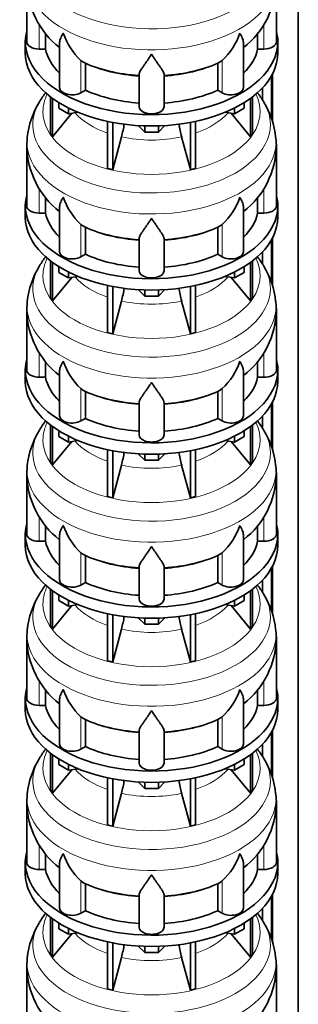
# Model space of a CAD drawing. Header units: millimetres. Extents: x 148 to 904, y -4182 to 2596.
# Tile 8 of 30: x 690 to 891, y -2721 to -2011. Entities that reach past the tile are written whole.
import ezdxf

# ---------------------------------------------------------------- set-up
doc = ezdxf.new("R2010")
doc.units = ezdxf.units.MM
doc.layers.add('MID_134-20', color=7, linetype='Continuous')
doc.layers.add('VSI134_DIFFUSORE', color=7, linetype='Continuous')

# ---------------------------------------------------------------- blocks, each defined once
blk = doc.blocks.new('SE4')
at = {"layer": 'MID_134-20', "color": 7, "linetype": 'Continuous', "lineweight": 35}
for p, q in [((891.05, -3890.91), (891.05, -1510.48)), ((871.79, -2051.31), (871.79, -2082.68)), ((872.54, -2049.9), (872.54, -2084.76)), ((865.27, -2060.08), (865.27, -2068.93)), ((871.79, -2169.7), (871.79, -2201.07)), ((872.54, -2168.29), (872.54, -2203.15)), ((865.27, -2178.47), (865.27, -2187.32)), ((872.54, -2286.68), (872.54, -2321.54)), ((871.79, -2288.09), (871.79, -2319.46)), ((865.27, -2296.87), (865.27, -2305.71)), ((871.79, -2406.48), (871.79, -2437.85)), ((872.54, -2405.07), (872.54, -2439.93)), ((865.27, -2415.26), (865.27, -2424.1)), ((871.79, -2524.87), (871.79, -2556.25)), ((872.54, -2523.46), (872.54, -2558.32)), ((865.27, -2533.65), (865.27, -2542.5)), ((872.54, -2641.86), (872.54, -2676.72)), ((871.79, -2643.27), (871.79, -2674.64)), ((865.27, -2652.04), (865.27, -2660.89))]:
    blk.add_line(p, q, dxfattribs=at)
at = {"layer": 'VSI134_DIFFUSORE', "color": 7, "linetype": 'Continuous', "lineweight": 35}
for p, q in [((695.24, -1983.86), (695.24, -2026.91)), ((875.24, -2026.91), (875.24, -1983.86)), ((708.77, -2032.11), (708.77, -2020.78)), ((861.71, -2020.79), (861.71, -2032.11)), ((694.24, -2026.91), (694.24, -2035.08)), ((718.96, -2027.82), (718.96, -2059.98)), ((851.51, -2059.98), (851.51, -2027.7)), ((876.24, -2035.08), (876.24, -2026.91)), ((704.24, -2032.11), (708.77, -2032.11)), ((861.71, -2032.11), (866.24, -2032.11)), ((735.75, -2041.36), (734.33, -2040.31)), ((737.53, -2061.81), (737.53, -2042.33)), ((832.95, -2042.33), (832.95, -2061.81)), ((836.15, -2040.31), (834.73, -2041.36)), ((776.24, -2073.68), (776.24, -2050.33)), ((794.24, -2073.68), (794.24, -2050.33)), ((712.41, -2066.58), (712.41, -2093.26)), ((734.33, -2063.66), (737.53, -2061.81)), ((832.95, -2061.81), (836.15, -2063.66)), ((858.07, -2066.58), (858.07, -2093.26)), ((713.94, -2067.73), (713.94, -2095.39)), ((718.48, -2074.84), (718.48, -2070.78)), ((851.99, -2074.84), (851.99, -2070.78)), ((856.53, -2067.73), (856.53, -2095.39)), ((713.94, -2095.39), (727.8, -2078.48)), ((725.42, -2078.85), (718.48, -2074.84)), ((725.42, -2078.85), (725.42, -2074.67)), ((732.25, -2077.79), (725.42, -2078.85)), ((845.05, -2078.85), (838.23, -2077.79)), ((842.67, -2078.48), (856.53, -2095.39)), ((845.05, -2078.85), (845.05, -2074.67)), ((851.99, -2074.84), (845.05, -2078.85)), ((753.54, -2084.33), (753.54, -2118.26)), ((757.24, -2085.07), (757.24, -2119.14)), ((780.33, -2091.98), (775.68, -2087.33)), ((780.33, -2091.98), (780.33, -2087.54)), ((794.8, -2087.33), (790.15, -2091.98)), ((790.15, -2091.98), (790.15, -2087.54)), ((813.24, -2085.07), (813.24, -2119.14)), ((816.93, -2084.33), (816.93, -2118.26)), ((712.41, -2093.26), (713.94, -2095.39)), ((757.24, -2119.14), (763.51, -2095.52)), ((790.15, -2091.98), (780.33, -2091.98)), ((806.96, -2095.52), (813.24, -2119.14)), ((856.53, -2095.39), (858.07, -2093.26)), ((695.24, -2102.25), (695.24, -2145.31)), ((695.67, -2095.88), (695.29, -2102.27)), ((875.23, -2102.26), (874.78, -2095.86)), ((875.24, -2145.31), (875.24, -2102.25)), ((753.54, -2118.26), (757.24, -2119.14)), ((813.24, -2119.14), (816.93, -2118.26)), ((708.77, -2150.5), (708.77, -2139.17)), ((861.71, -2139.18), (861.71, -2150.5)), ((694.24, -2145.31), (694.24, -2153.47)), ((704.24, -2150.5), (708.77, -2150.5)), ((718.96, -2146.21), (718.96, -2178.37)), ((851.51, -2178.37), (851.51, -2146.09)), ((861.71, -2150.5), (866.24, -2150.5)), ((876.24, -2153.47), (876.24, -2145.31)), ((735.75, -2159.75), (734.33, -2158.7)), ((836.15, -2158.7), (834.73, -2159.75)), ((737.53, -2180.2), (737.53, -2160.72)), ((832.95, -2160.72), (832.95, -2180.2)), ((776.24, -2192.07), (776.24, -2168.73)), ((794.24, -2192.07), (794.24, -2168.73)), ((734.33, -2182.05), (737.53, -2180.2)), ((832.95, -2180.2), (836.15, -2182.05)), ((712.41, -2184.97), (712.41, -2211.65)), ((713.94, -2186.12), (713.94, -2213.78)), ((856.53, -2186.12), (856.53, -2213.78)), ((858.07, -2184.97), (858.07, -2211.65)), ((718.48, -2193.23), (718.48, -2189.18)), ((725.42, -2197.24), (718.48, -2193.23)), ((725.42, -2197.24), (725.42, -2193.07)), ((845.05, -2197.24), (845.05, -2193.07)), ((851.99, -2193.23), (845.05, -2197.24)), ((851.99, -2193.23), (851.99, -2189.18)), ((713.94, -2213.78), (727.8, -2196.87)), ((732.25, -2196.18), (725.42, -2197.24)), ((845.05, -2197.24), (838.23, -2196.18)), ((842.67, -2196.87), (856.53, -2213.78)), ((753.54, -2202.72), (753.54, -2236.65)), ((757.24, -2203.46), (757.24, -2237.53)), ((780.33, -2210.37), (775.68, -2205.72)), ((780.33, -2210.37), (780.33, -2205.93)), ((794.8, -2205.72), (790.15, -2210.37)), ((790.15, -2210.37), (790.15, -2205.93)), ((813.24, -2203.46), (813.24, -2237.53)), ((816.93, -2202.72), (816.93, -2236.65)), ((695.67, -2214.28), (695.29, -2220.66)), ((712.41, -2211.65), (713.94, -2213.78)), ((757.24, -2237.53), (763.51, -2213.91)), ((790.15, -2210.37), (780.33, -2210.37)), ((806.96, -2213.91), (813.24, -2237.53)), ((856.53, -2213.78), (858.07, -2211.65)), ((875.23, -2220.65), (874.78, -2214.25)), ((695.24, -2220.64), (695.24, -2263.7)), ((875.24, -2263.7), (875.24, -2220.64)), ((753.54, -2236.65), (757.24, -2237.53)), ((813.24, -2237.53), (816.93, -2236.65)), ((708.77, -2268.89), (708.77, -2257.57)), ((861.71, -2257.58), (861.71, -2268.89)), ((694.24, -2263.7), (694.24, -2271.86)), ((718.96, -2264.6), (718.96, -2296.77)), ((851.51, -2296.77), (851.51, -2264.48)), ((876.24, -2271.86), (876.24, -2263.7)), ((704.24, -2268.89), (708.77, -2268.89)), ((861.71, -2268.89), (866.24, -2268.89)), ((735.75, -2278.15), (734.33, -2277.09)), ((737.53, -2298.59), (737.53, -2279.12)), ((832.95, -2279.12), (832.95, -2298.59)), ((836.15, -2277.09), (834.73, -2278.15)), ((776.24, -2310.46), (776.24, -2287.12)), ((794.24, -2310.46), (794.24, -2287.12)), ((734.33, -2300.44), (737.53, -2298.59)), ((832.95, -2298.59), (836.15, -2300.44)), ((712.41, -2303.37), (712.41, -2330.04)), ((713.94, -2304.51), (713.94, -2332.18)), ((718.48, -2311.62), (718.48, -2307.57)), ((851.99, -2311.62), (851.99, -2307.57)), ((856.53, -2304.51), (856.53, -2332.18)), ((858.07, -2303.37), (858.07, -2330.04)), ((713.94, -2332.18), (727.8, -2315.26)), ((725.42, -2315.63), (718.48, -2311.62)), ((725.42, -2315.63), (725.42, -2311.46)), ((732.25, -2314.58), (725.42, -2315.63)), ((845.05, -2315.63), (838.23, -2314.58)), ((842.67, -2315.26), (856.53, -2332.18)), ((845.05, -2315.63), (845.05, -2311.46)), ((851.99, -2311.62), (845.05, -2315.63)), ((753.54, -2321.11), (753.54, -2355.04)), ((757.24, -2321.85), (757.24, -2355.92)), ((813.24, -2321.85), (813.24, -2355.92)), ((816.93, -2321.11), (816.93, -2355.04)), ((780.33, -2328.76), (775.68, -2324.11)), ((780.33, -2328.76), (780.33, -2324.33)), ((790.15, -2328.76), (780.33, -2328.76)), ((794.8, -2324.11), (790.15, -2328.76)), ((790.15, -2328.76), (790.15, -2324.33)), ((695.67, -2332.67), (695.29, -2339.05)), ((712.41, -2330.04), (713.94, -2332.18)), ((757.24, -2355.92), (763.51, -2332.3)), ((806.96, -2332.3), (813.24, -2355.92)), ((856.53, -2332.18), (858.07, -2330.04)), ((875.23, -2339.04), (874.78, -2332.64)), ((695.24, -2339.03), (695.24, -2382.09)), ((875.24, -2382.09), (875.24, -2339.03)), ((753.54, -2355.04), (757.24, -2355.92)), ((813.24, -2355.92), (816.93, -2355.04)), ((708.77, -2387.29), (708.77, -2375.96)), ((861.71, -2375.97), (861.71, -2387.29)), ((694.24, -2382.09), (694.24, -2390.26)), ((718.96, -2382.99), (718.96, -2415.16)), ((851.51, -2415.16), (851.51, -2382.87)), ((876.24, -2390.26), (876.24, -2382.09)), ((704.24, -2387.29), (708.77, -2387.29)), ((861.71, -2387.29), (866.24, -2387.29)), ((735.75, -2396.54), (734.33, -2395.49)), ((737.53, -2416.98), (737.53, -2397.51)), ((832.95, -2397.51), (832.95, -2416.98)), ((836.15, -2395.49), (834.73, -2396.54)), ((776.24, -2428.86), (776.24, -2405.51)), ((794.24, -2428.86), (794.24, -2405.51)), ((712.41, -2421.76), (712.41, -2448.44)), ((734.33, -2418.83), (737.53, -2416.98)), ((832.95, -2416.98), (836.15, -2418.83)), ((858.07, -2421.76), (858.07, -2448.44)), ((713.94, -2422.9), (713.94, -2450.57)), ((718.48, -2430.02), (718.48, -2425.96)), ((851.99, -2430.02), (851.99, -2425.96)), ((856.53, -2422.9), (856.53, -2450.57)), ((713.94, -2450.57), (727.8, -2433.65)), ((725.42, -2434.02), (718.48, -2430.02)), ((725.42, -2434.02), (725.42, -2429.85)), ((732.25, -2432.97), (725.42, -2434.02)), ((845.05, -2434.02), (838.23, -2432.97)), ((842.67, -2433.65), (856.53, -2450.57)), ((845.05, -2434.02), (845.05, -2429.85)), ((851.99, -2430.02), (845.05, -2434.02)), ((753.54, -2439.5), (753.54, -2473.43)), ((757.24, -2440.25), (757.24, -2474.32)), ((780.33, -2447.15), (775.68, -2442.5)), ((780.33, -2447.15), (780.33, -2442.72)), ((794.8, -2442.5), (790.15, -2447.15)), ((790.15, -2447.15), (790.15, -2442.72)), ((813.24, -2440.25), (813.24, -2474.32)), ((816.93, -2439.5), (816.93, -2473.43)), ((712.41, -2448.44), (713.94, -2450.57)), ((757.24, -2474.32), (763.51, -2450.7)), ((790.15, -2447.15), (780.33, -2447.15)), ((806.96, -2450.7), (813.24, -2474.32)), ((856.53, -2450.57), (858.07, -2448.44)), ((695.24, -2457.43), (695.24, -2500.48)), ((695.67, -2451.06), (695.29, -2457.44)), ((875.23, -2457.43), (874.78, -2451.03)), ((875.24, -2500.48), (875.24, -2457.43)), ((753.54, -2473.43), (757.24, -2474.32)), ((813.24, -2474.32), (816.93, -2473.43)), ((708.77, -2505.68), (708.77, -2494.35)), ((861.71, -2494.36), (861.71, -2505.68)), ((694.24, -2500.48), (694.24, -2508.65)), ((704.24, -2505.68), (708.77, -2505.68)), ((718.96, -2501.39), (718.96, -2533.55)), ((851.51, -2533.55), (851.51, -2501.26)), ((861.71, -2505.68), (866.24, -2505.68)), ((876.24, -2508.65), (876.24, -2500.48)), ((735.75, -2514.93), (734.33, -2513.88)), ((836.15, -2513.88), (834.73, -2514.93)), ((737.53, -2535.38), (737.53, -2515.9)), ((832.95, -2515.9), (832.95, -2535.38)), ((776.24, -2547.25), (776.24, -2523.9)), ((794.24, -2547.25), (794.24, -2523.9)), ((734.33, -2537.22), (737.53, -2535.38)), ((832.95, -2535.38), (836.15, -2537.22)), ((712.41, -2540.15), (712.41, -2566.83)), ((713.94, -2541.3), (713.94, -2568.96)), ((856.53, -2541.3), (856.53, -2568.96)), ((858.07, -2540.15), (858.07, -2566.83)), ((718.48, -2548.41), (718.48, -2544.35)), ((725.42, -2552.41), (718.48, -2548.41)), ((725.42, -2552.41), (725.42, -2548.24)), ((845.05, -2552.41), (845.05, -2548.24)), ((851.99, -2548.41), (845.05, -2552.41)), ((851.99, -2548.41), (851.99, -2544.35)), ((713.94, -2568.96), (727.8, -2552.05)), ((732.25, -2551.36), (725.42, -2552.41)), ((845.05, -2552.41), (838.23, -2551.36)), ((842.67, -2552.05), (856.53, -2568.96)), ((753.54, -2557.9), (753.54, -2591.82)), ((757.24, -2558.64), (757.24, -2592.71)), ((780.33, -2565.55), (775.68, -2560.9)), ((780.33, -2565.55), (780.33, -2561.11)), ((794.8, -2560.9), (790.15, -2565.55)), ((790.15, -2565.55), (790.15, -2561.11)), ((813.24, -2558.64), (813.24, -2592.71)), ((816.93, -2557.9), (816.93, -2591.82)), ((695.67, -2569.45), (695.29, -2575.84)), ((712.41, -2566.83), (713.94, -2568.96)), ((757.24, -2592.71), (763.51, -2569.09)), ((790.15, -2565.55), (780.33, -2565.55)), ((806.96, -2569.09), (813.24, -2592.71)), ((856.53, -2568.96), (858.07, -2566.83)), ((875.23, -2575.83), (874.78, -2569.43)), ((695.24, -2575.82), (695.24, -2618.87)), ((875.24, -2618.87), (875.24, -2575.82)), ((753.54, -2591.82), (757.24, -2592.71)), ((813.24, -2592.71), (816.93, -2591.82)), ((708.77, -2624.07), (708.77, -2612.74)), ((861.71, -2612.75), (861.71, -2624.07)), ((694.24, -2618.87), (694.24, -2627.04)), ((718.96, -2619.78), (718.96, -2651.94)), ((851.51, -2651.94), (851.51, -2619.66)), ((876.24, -2627.04), (876.24, -2618.87)), ((704.24, -2624.07), (708.77, -2624.07)), ((861.71, -2624.07), (866.24, -2624.07)), ((735.75, -2633.32), (734.33, -2632.27)), ((737.53, -2653.77), (737.53, -2634.29)), ((832.95, -2634.29), (832.95, -2653.77)), ((836.15, -2632.27), (834.73, -2633.32)), ((776.24, -2665.64), (776.24, -2642.29)), ((794.24, -2665.64), (794.24, -2642.29)), ((734.33, -2655.62), (737.53, -2653.77)), ((832.95, -2653.77), (836.15, -2655.62)), ((712.41, -2658.54), (712.41, -2685.22)), ((713.94, -2659.69), (713.94, -2687.35)), ((718.48, -2666.8), (718.48, -2662.74)), ((851.99, -2666.8), (851.99, -2662.74)), ((856.53, -2659.69), (856.53, -2687.35)), ((858.07, -2658.54), (858.07, -2685.22)), ((713.94, -2687.35), (727.8, -2670.44)), ((725.42, -2670.81), (718.48, -2666.8)), ((725.42, -2670.81), (725.42, -2666.63)), ((732.25, -2669.75), (725.42, -2670.81)), ((845.05, -2670.81), (838.23, -2669.75)), ((842.67, -2670.44), (856.53, -2687.35)), ((845.05, -2670.81), (845.05, -2666.63)), ((851.99, -2666.8), (845.05, -2670.81)), ((753.54, -2676.29), (753.54, -2710.22)), ((757.24, -2677.03), (757.24, -2711.1)), ((813.24, -2677.03), (813.24, -2711.1)), ((816.93, -2676.29), (816.93, -2710.22)), ((780.33, -2683.94), (775.68, -2679.29)), ((780.33, -2683.94), (780.33, -2679.5)), ((790.15, -2683.94), (780.33, -2683.94)), ((794.8, -2679.29), (790.15, -2683.94)), ((790.15, -2683.94), (790.15, -2679.5)), ((695.67, -2687.84), (695.29, -2694.23)), ((712.41, -2685.22), (713.94, -2687.35)), ((757.24, -2711.1), (763.51, -2687.48)), ((806.96, -2687.48), (813.24, -2711.1)), ((856.53, -2687.35), (858.07, -2685.22)), ((875.23, -2694.22), (874.78, -2687.82)), ((695.24, -2694.21), (695.24, -2737.27)), ((875.24, -2737.27), (875.24, -2694.21)), ((753.54, -2710.22), (757.24, -2711.1)), ((813.24, -2711.1), (816.93, -2710.22))]:
    blk.add_line(p, q, dxfattribs=at)
at = {"layer": 'VSI134_DIFFUSORE', "color": 4, "linetype": 'Continuous', "lineweight": 9}
for p, q in [((704.24, -2032.11), (704.24, -2014.5)), ((866.24, -2032.11), (866.24, -2014.5)), ((734.33, -2063.66), (734.33, -2040.31)), ((836.15, -2063.66), (836.15, -2040.31)), ((704.24, -2150.5), (704.24, -2132.89)), ((866.24, -2150.5), (866.24, -2132.89)), ((734.33, -2182.05), (734.33, -2158.7)), ((836.15, -2182.05), (836.15, -2158.7)), ((704.24, -2268.89), (704.24, -2251.28)), ((866.24, -2268.89), (866.24, -2251.28)), ((734.33, -2300.44), (734.33, -2277.09)), ((836.15, -2300.44), (836.15, -2277.09)), ((704.24, -2387.29), (704.24, -2369.68)), ((866.24, -2387.29), (866.24, -2369.67)), ((734.33, -2418.83), (734.33, -2395.49)), ((836.15, -2418.83), (836.15, -2395.49)), ((704.24, -2505.68), (704.24, -2488.07)), ((866.24, -2505.68), (866.24, -2488.06)), ((734.33, -2537.22), (734.33, -2513.88)), ((836.15, -2537.22), (836.15, -2513.88)), ((704.24, -2624.07), (704.24, -2606.46)), ((866.24, -2624.07), (866.24, -2606.46)), ((734.33, -2655.62), (734.33, -2632.27)), ((836.15, -2655.62), (836.15, -2632.27))]:
    blk.add_line(p, q, dxfattribs=at)
at = {"layer": 'VSI134_DIFFUSORE', "color": 7, "linetype": 'Continuous', "lineweight": 35}
for centre, radius, start, end in [((756.44, -1982.68), 61.16, 181.1201, 232.08552), ((813.95, -1982.59), 61.29, 307.92859, 358.8052), ((766.83, -2005.35), 47.73, 198.63732, 227.08568), ((803.65, -2005.35), 47.73, 312.91434, 341.36277), ((743.66, -2028.97), 14.7, 237.45087, 245.35655), ((826.82, -2028.97), 14.7, 294.64345, 302.54913), ((762.03, -2104.4), 66.97, 142.1051, 149.26268), ((808.02, -2104.83), 67.57, 30.58682, 37.97159), ((757.5, -2102.86), 62.27, 148.4061, 173.55414), ((815.09, -2101.79), 59.93, 5.71459, 31.51777), ((673.67, -2071.21), 93.08, 344.85704, 350.84628), ((895.49, -2071.41), 91.75, 189.19112, 195.23149), ((756.44, -2101.07), 61.16, 181.1201, 232.08552), ((813.95, -2100.98), 61.29, 307.92859, 358.8052), ((766.83, -2123.75), 47.73, 198.63732, 227.08568), ((803.65, -2123.75), 47.73, 312.91434, 341.36277), ((743.66, -2147.36), 14.7, 237.45087, 245.35655), ((826.82, -2147.36), 14.7, 294.64345, 302.54913), ((762.03, -2222.79), 66.97, 142.1051, 149.26268), ((808.02, -2223.22), 67.57, 30.58682, 37.97159), ((757.5, -2221.26), 62.27, 148.4061, 173.55414), ((815.09, -2220.18), 59.93, 5.71459, 31.51777), ((673.67, -2189.6), 93.08, 344.85704, 350.84628), ((895.49, -2189.81), 91.75, 189.19112, 195.23149), ((756.44, -2219.46), 61.16, 181.1201, 232.08552), ((813.95, -2219.37), 61.29, 307.92859, 358.8052), ((766.83, -2242.14), 47.73, 198.63732, 227.08568), ((803.65, -2242.14), 47.73, 312.91434, 341.36277), ((743.66, -2265.75), 14.7, 237.45087, 245.35655), ((826.82, -2265.75), 14.7, 294.64345, 302.54913), ((762.03, -2341.18), 66.97, 142.1051, 149.26268), ((808.02, -2341.61), 67.57, 30.58682, 37.97159), ((757.5, -2339.65), 62.27, 148.4061, 173.55414), ((815.09, -2338.57), 59.93, 5.71459, 31.51777), ((673.67, -2307.99), 93.08, 344.85704, 350.84628), ((895.49, -2308.2), 91.75, 189.19112, 195.23149), ((756.44, -2337.86), 61.16, 181.1201, 232.08552), ((813.95, -2337.76), 61.29, 307.92859, 358.8052), ((766.83, -2360.53), 47.73, 198.63732, 227.08568), ((803.65, -2360.53), 47.73, 312.91434, 341.36277), ((743.66, -2384.15), 14.7, 237.45087, 245.35655), ((826.82, -2384.15), 14.7, 294.64345, 302.54913), ((762.03, -2459.57), 66.97, 142.1051, 149.26268), ((808.02, -2460.01), 67.57, 30.58682, 37.97159), ((757.5, -2458.04), 62.27, 148.4061, 173.55414), ((815.09, -2456.96), 59.93, 5.71459, 31.51777), ((673.67, -2426.38), 93.08, 344.85704, 350.84628), ((895.49, -2426.59), 91.75, 189.19112, 195.23149), ((756.44, -2456.25), 61.16, 181.1201, 232.08552), ((813.95, -2456.15), 61.29, 307.92859, 358.8052), ((766.83, -2478.92), 47.73, 198.63732, 227.08568), ((803.65, -2478.92), 47.73, 312.91434, 341.36277), ((743.66, -2502.54), 14.7, 237.45087, 245.35655), ((826.82, -2502.54), 14.7, 294.64345, 302.54913), ((762.03, -2577.96), 66.97, 142.1051, 149.26268), ((808.02, -2578.4), 67.57, 30.58682, 37.97159), ((757.5, -2576.43), 62.27, 148.4061, 173.55414), ((815.09, -2575.35), 59.93, 5.71459, 31.51777), ((673.67, -2544.77), 93.08, 344.85704, 350.84628), ((895.49, -2544.98), 91.75, 189.19112, 195.23149), ((756.44, -2574.64), 61.16, 181.1201, 232.08552), ((813.95, -2574.55), 61.29, 307.92859, 358.8052), ((766.83, -2597.31), 47.73, 198.63732, 227.08568), ((803.65, -2597.31), 47.73, 312.91434, 341.36277), ((743.66, -2620.93), 14.7, 237.45087, 245.35655), ((826.82, -2620.93), 14.7, 294.64345, 302.54913), ((762.03, -2696.36), 66.97, 142.1051, 149.26268), ((808.02, -2696.79), 67.57, 30.58682, 37.97159), ((757.5, -2694.82), 62.27, 148.4061, 173.55414), ((815.09, -2693.75), 59.93, 5.71459, 31.51777), ((673.67, -2663.17), 93.08, 344.85704, 350.84628), ((895.49, -2663.37), 91.75, 189.19112, 195.23149), ((756.44, -2693.03), 61.16, 181.1201, 232.08552), ((813.95, -2692.94), 61.29, 307.92859, 358.8052)]:
    blk.add_arc(centre, radius, start, end, dxfattribs=at)
at = {"layer": 'VSI134_DIFFUSORE', "color": 4, "linetype": 'Continuous', "lineweight": 9}
for centre, major_axis, start_param, end_param in [((785.24, -1968.14), (85.67, 0), 2.808247, 6.283185), ((785.24, -1980.9), (-89.83, 0), 0, 3.208832), ((785.24, -2005.44), (-79.5, 0), 0.898849, 1.457346), ((785.24, -2005.44), (79.5, 0), 4.82584, 5.384336), ((785.24, -2077.34), (-78.3, 0), 0, 3.425204), ((785.24, -2077.34), (-78.3, 0), 5.999574, 6.283185), ((785.24, -2086.53), (85.67, 0), 2.808247, 6.283185), ((785.24, -2086.53), (85.67, 0), 0, 0.329689), ((785.24, -2062.22), (-61.63, 0), 0.463231, 1.030574), ((785.24, -2062.22), (61.63, 0), 5.252612, 5.819954), ((785.24, -2062.22), (-61.63, 0), 1.210556, 1.931037), ((785.24, -2099.29), (-89.83, 0), 0, 3.208832), ((785.24, -2099.29), (-89.83, 0), 6.216742, 6.283185), ((785.24, -2123.83), (-79.5, 0), 0.898849, 1.457346), ((785.24, -2123.83), (79.5, 0), 4.82584, 5.384336), ((785.24, -2195.73), (-78.3, 0), 0, 3.425204), ((785.24, -2195.73), (-78.3, 0), 5.999574, 6.283185), ((785.24, -2204.92), (85.67, 0), 2.808247, 6.283185), ((785.24, -2204.92), (85.67, 0), 0, 0.329689), ((785.24, -2180.62), (-61.63, 0), 0.463231, 1.030574), ((785.24, -2180.62), (61.63, 0), 5.252612, 5.819954), ((785.24, -2217.68), (-89.83, 0), 0, 3.208832), ((785.24, -2217.68), (-89.83, 0), 6.216742, 6.283185), ((785.24, -2180.62), (-61.63, 0), 1.210556, 1.931037), ((785.24, -2242.22), (-79.5, 0), 0.898849, 1.457346), ((785.24, -2242.22), (79.5, 0), 4.82584, 5.384336), ((785.24, -2314.12), (-78.3, 0), 0, 3.425204), ((785.24, -2314.12), (-78.3, 0), 5.999574, 6.283185), ((785.24, -2323.32), (85.67, 0), 2.808247, 6.283185), ((785.24, -2323.32), (85.67, 0), 0, 0.329689), ((785.24, -2299.01), (-61.63, 0), 0.463231, 1.030574), ((785.24, -2299.01), (61.63, 0), 5.252612, 5.819954), ((785.24, -2336.07), (-89.83, 0), 0, 3.208832), ((785.24, -2336.07), (-89.83, 0), 6.216742, 6.283185), ((785.24, -2299.01), (-61.63, 0), 1.210556, 1.931037), ((785.24, -2360.62), (-79.5, 0), 0.898849, 1.457346), ((785.24, -2360.62), (79.5, 0), 4.82584, 5.384336), ((785.24, -2432.52), (-78.3, 0), 0, 3.425204), ((785.24, -2432.52), (-78.3, 0), 5.999574, 6.283185), ((785.24, -2441.71), (85.67, 0), 2.808247, 6.283185), ((785.24, -2441.71), (85.67, 0), 0, 0.329689), ((785.24, -2417.4), (-61.63, 0), 0.463231, 1.030574), ((785.24, -2417.4), (61.63, 0), 5.252612, 5.819954), ((785.24, -2417.4), (-61.63, 0), 1.210556, 1.931037), ((785.24, -2454.46), (-89.83, 0), 0, 3.208832), ((785.24, -2454.46), (-89.83, 0), 6.216742, 6.283185), ((785.24, -2479.01), (-79.5, 0), 0.898849, 1.457346), ((785.24, -2479.01), (79.5, 0), 4.82584, 5.384336), ((785.24, -2550.91), (-78.3, 0), 0, 3.425204), ((785.24, -2550.91), (-78.3, 0), 5.999574, 6.283185), ((785.24, -2560.1), (85.67, 0), 2.808247, 6.283185), ((785.24, -2560.1), (85.67, 0), 0, 0.329689), ((785.24, -2535.79), (-61.63, 0), 0.463231, 1.030574), ((785.24, -2535.79), (61.63, 0), 5.252612, 5.819954), ((785.24, -2572.86), (-89.83, 0), 0, 3.208832), ((785.24, -2572.86), (-89.83, 0), 6.216742, 6.283185), ((785.24, -2535.79), (-61.63, 0), 1.210556, 1.931037), ((785.24, -2597.4), (-79.5, 0), 0.898849, 1.457346), ((785.24, -2597.4), (79.5, 0), 4.82584, 5.384336), ((785.24, -2669.3), (-78.3, 0), 0, 3.425204), ((785.24, -2669.3), (-78.3, 0), 5.999574, 6.283185), ((785.24, -2678.49), (85.67, 0), 2.808247, 6.283185), ((785.24, -2678.49), (85.67, 0), 0, 0.329689), ((785.24, -2654.18), (-61.63, 0), 0.463231, 1.030574), ((785.24, -2654.18), (61.63, 0), 5.252612, 5.819954), ((785.24, -2691.25), (-89.83, 0), 0, 3.208832), ((785.24, -2691.25), (-89.83, 0), 6.216742, 6.283185), ((785.24, -2654.18), (-61.63, 0), 1.210556, 1.931037)]:
    blk.add_ellipse(centre, major_axis=major_axis, ratio=0.57735, start_param=start_param, end_param=end_param, dxfattribs=at)
at = {"layer": 'VSI134_DIFFUSORE', "color": 7, "linetype": 'Continuous', "lineweight": 35}
for centre, major_axis, start_param, end_param in [((785.24, -2026.91), (91, 0), 2.993207, 6.283185), ((785.24, -2026.91), (91, 0), 0, 0.148386), ((704.24, -2026.91), (9, 0), 3.141593, 4.712389), ((866.24, -2026.91), (-9, 0), 1.570796, 3.141593), ((785.24, -2035.08), (-91, 0), 0, 3.141593), ((785.24, -2026.91), (-77, 0), 0.117151, 0.534109), ((785.24, -2026.91), (77, 0), 5.749077, 6.166034), ((785.24, -2007.44), (-77, 0), 0.902549, 1.453645), ((785.24, -2007.44), (77, 0), 4.82954, 5.380636), ((727.96, -2059.98), (9, 0), 3.141593, 5.497787), ((842.51, -2059.98), (-9, 0), 0.785398, 3.141593), ((785.24, -2026.91), (-77, 0), 0.902549, 1.453645), ((785.24, -2026.91), (77, 0), 4.82954, 5.380636), ((785.24, -2073.68), (-9, 0), 0, 3.141593), ((785.24, -2145.31), (91, 0), 2.993207, 6.283185), ((785.24, -2145.31), (91, 0), 0, 0.148386), ((704.24, -2145.31), (9, 0), 3.141593, 4.712389), ((785.24, -2145.31), (-77, 0), 0.117151, 0.534109), ((785.24, -2145.31), (77, 0), 5.749077, 6.166034), ((866.24, -2145.31), (-9, 0), 1.570796, 3.141593), ((785.24, -2153.47), (-91, 0), 0, 3.141593), ((785.24, -2125.83), (-77, 0), 0.902549, 1.453645), ((785.24, -2125.83), (77, 0), 4.82954, 5.380636), ((727.96, -2178.37), (9, 0), 3.141593, 5.497787), ((785.24, -2145.31), (-77, 0), 0.902549, 1.453645), ((785.24, -2145.31), (77, 0), 4.82954, 5.380636), ((842.51, -2178.37), (-9, 0), 0.785398, 3.141593), ((785.24, -2192.07), (-9, 0), 0, 3.141593), ((785.24, -2263.7), (91, 0), 2.993207, 6.283185), ((785.24, -2263.7), (91, 0), 0, 0.148386), ((704.24, -2263.7), (9, 0), 3.141593, 4.712389), ((866.24, -2263.7), (-9, 0), 1.570796, 3.141593), ((785.24, -2271.86), (-91, 0), 0, 3.141593), ((785.24, -2263.7), (-77, 0), 0.117151, 0.534109), ((785.24, -2263.7), (77, 0), 5.749077, 6.166034), ((785.24, -2244.22), (-77, 0), 0.902549, 1.453645), ((785.24, -2244.22), (77, 0), 4.82954, 5.380636), ((727.96, -2296.77), (9, 0), 3.141593, 5.497787), ((785.24, -2263.7), (-77, 0), 0.902549, 1.453645), ((785.24, -2263.7), (77, 0), 4.82954, 5.380636), ((842.51, -2296.77), (-9, 0), 0.785398, 3.141593), ((785.24, -2310.46), (-9, 0), 0, 3.141593), ((785.24, -2382.09), (91, 0), 2.993207, 6.283185), ((785.24, -2382.09), (91, 0), 0, 0.148386), ((704.24, -2382.09), (9, 0), 3.141593, 4.712389), ((866.24, -2382.09), (-9, 0), 1.570796, 3.141593), ((785.24, -2390.26), (-91, 0), 0, 3.141593), ((785.24, -2382.09), (-77, 0), 0.117151, 0.534109), ((785.24, -2382.09), (77, 0), 5.749077, 6.166034), ((785.24, -2362.61), (-77, 0), 0.902549, 1.453645), ((785.24, -2362.61), (77, 0), 4.82954, 5.380636), ((727.96, -2415.16), (9, 0), 3.141593, 5.497787), ((842.51, -2415.16), (-9, 0), 0.785398, 3.141593), ((785.24, -2382.09), (-77, 0), 0.902549, 1.453645), ((785.24, -2382.09), (77, 0), 4.82954, 5.380636), ((785.24, -2428.86), (-9, 0), 0, 3.141593), ((785.24, -2500.48), (91, 0), 2.993207, 6.283185), ((785.24, -2500.48), (91, 0), 0, 0.148386), ((704.24, -2500.48), (9, 0), 3.141593, 4.712389), ((785.24, -2500.48), (-77, 0), 0.117151, 0.534109), ((785.24, -2500.48), (77, 0), 5.749077, 6.166034), ((866.24, -2500.48), (-9, 0), 1.570796, 3.141593), ((785.24, -2508.65), (-91, 0), 0, 3.141593), ((785.24, -2481.01), (-77, 0), 0.902549, 1.453645), ((785.24, -2481.01), (77, 0), 4.82954, 5.380636), ((727.96, -2533.55), (9, 0), 3.141593, 5.497787), ((785.24, -2500.48), (-77, 0), 0.902549, 1.453645), ((785.24, -2500.48), (77, 0), 4.82954, 5.380636), ((842.51, -2533.55), (-9, 0), 0.785398, 3.141593), ((785.24, -2547.25), (-9, 0), 0, 3.141593), ((785.24, -2618.87), (91, 0), 2.993207, 6.283185), ((785.24, -2618.87), (91, 0), 0, 0.148386), ((704.24, -2618.87), (9, 0), 3.141593, 4.712389), ((866.24, -2618.87), (-9, 0), 1.570796, 3.141593), ((785.24, -2627.04), (-91, 0), 0, 3.141593), ((785.24, -2618.87), (-77, 0), 0.117151, 0.534109), ((785.24, -2618.87), (77, 0), 5.749077, 6.166034), ((785.24, -2599.4), (-77, 0), 0.902549, 1.453645), ((785.24, -2599.4), (77, 0), 4.82954, 5.380636), ((727.96, -2651.94), (9, 0), 3.141593, 5.497787), ((785.24, -2618.87), (-77, 0), 0.902549, 1.453645), ((785.24, -2618.87), (77, 0), 4.82954, 5.380636), ((842.51, -2651.94), (-9, 0), 0.785398, 3.141593), ((785.24, -2665.64), (-9, 0), 0, 3.141593)]:
    blk.add_ellipse(centre, major_axis=major_axis, ratio=0.57735, start_param=start_param, end_param=end_param, dxfattribs=at)
for points, knots in [([(718.96, -2027.84), (718.96, -2027.68), (718.97, -2027.52), (719.05, -2026.34), (719.34, -2025.29), (720.01, -2023.62), (720.27, -2023.04), (720.73, -2022.15), (720.89, -2021.85), (721.14, -2021.39), (721.28, -2021.16), (721.41, -2020.92), (721.5, -2020.77), (721.55, -2020.69), (721.6, -2020.61)], [0.4600931, 0.4600931, 0.4600931, 0.4600931, 0.5, 0.5, 0.75, 0.75, 0.875, 0.875, 0.9375, 0.9375, 0.96875, 0.984375, 0.984375, 1, 1, 1, 1]), ([(851.51, -2027.79), (851.51, -2027.66), (851.51, -2027.52), (851.46, -2026.88), (851.37, -2026.37), (851.11, -2025.31), (850.92, -2024.76), (850.47, -2023.63), (850.21, -2023.05), (849.75, -2022.16), (849.59, -2021.85), (849.33, -2021.39), (849.24, -2021.24), (849.06, -2020.92), (848.97, -2020.76), (848.88, -2020.61)], [0.4658143, 0.4658143, 0.4658143, 0.4658143, 0.5, 0.5, 0.625, 0.625, 0.75, 0.75, 0.875, 0.875, 0.9375, 0.9375, 0.96875, 0.96875, 1, 1, 1, 1]), ([(785.24, -2035.83), (785.11, -2036.04), (784.97, -2036.25), (784.71, -2036.67), (784.57, -2036.88), (784.18, -2037.5), (783.91, -2037.9), (783.13, -2039.09), (782.61, -2039.86), (781.6, -2041.33), (781.1, -2042.05), (780.15, -2043.4), (779.7, -2044.04), (778.86, -2045.26), (778.46, -2045.84), (777.92, -2046.66), (777.75, -2046.93), (777.43, -2047.44), (777.27, -2047.69), (776.86, -2048.41), (776.64, -2048.85), (776.33, -2049.65), (776.24, -2050.01), (776.24, -2050.33)], [0, 0, 0, 0, 0.03125, 0.03125, 0.0625, 0.0625, 0.125, 0.125, 0.25, 0.25, 0.375, 0.375, 0.5, 0.5, 0.625, 0.625, 0.6875, 0.6875, 0.75, 0.75, 0.875, 0.875, 1, 1, 1, 1]), ([(794.24, -2050.33), (794.24, -2050.01), (794.15, -2049.65), (793.84, -2048.85), (793.61, -2048.41), (793.2, -2047.7), (793.05, -2047.45), (792.73, -2046.93), (792.56, -2046.66), (792.02, -2045.84), (791.62, -2045.27), (790.78, -2044.04), (790.32, -2043.4), (789.38, -2042.05), (788.88, -2041.34), (787.87, -2039.86), (787.35, -2039.1), (786.56, -2037.9), (786.3, -2037.5), (785.9, -2036.88), (785.77, -2036.67), (785.5, -2036.25), (785.37, -2036.04), (785.24, -2035.83)], [0, 0, 0, 0, 0.125, 0.125, 0.25, 0.25, 0.3125, 0.3125, 0.375, 0.375, 0.5, 0.5, 0.625, 0.625, 0.75, 0.75, 0.875, 0.875, 0.9375, 0.9375, 0.96875, 0.96875, 1, 1, 1, 1]), ([(718.96, -2146.23), (718.96, -2146.07), (718.97, -2145.91), (719.05, -2144.74), (719.34, -2143.68), (720.01, -2142.01), (720.27, -2141.44), (720.73, -2140.55), (720.89, -2140.24), (721.14, -2139.78), (721.28, -2139.55), (721.41, -2139.32), (721.5, -2139.16), (721.55, -2139.08), (721.6, -2139)], [0.4600931, 0.4600931, 0.4600931, 0.4600931, 0.5, 0.5, 0.75, 0.75, 0.875, 0.875, 0.9375, 0.9375, 0.96875, 0.984375, 0.984375, 1, 1, 1, 1]), ([(851.51, -2146.18), (851.51, -2146.05), (851.51, -2145.91), (851.46, -2145.28), (851.37, -2144.76), (851.11, -2143.7), (850.92, -2143.15), (850.47, -2142.02), (850.21, -2141.44), (849.75, -2140.55), (849.59, -2140.25), (849.33, -2139.78), (849.24, -2139.63), (849.06, -2139.32), (848.97, -2139.16), (848.88, -2139)], [0.4658143, 0.4658143, 0.4658143, 0.4658143, 0.5, 0.5, 0.625, 0.625, 0.75, 0.75, 0.875, 0.875, 0.9375, 0.9375, 0.96875, 0.96875, 1, 1, 1, 1]), ([(785.24, -2154.22), (785.11, -2154.43), (784.97, -2154.64), (784.71, -2155.06), (784.57, -2155.27), (784.18, -2155.89), (783.91, -2156.29), (783.13, -2157.48), (782.61, -2158.25), (781.6, -2159.73), (781.1, -2160.44), (780.15, -2161.79), (779.7, -2162.43), (778.86, -2163.66), (778.46, -2164.23), (777.92, -2165.05), (777.75, -2165.32), (777.43, -2165.84), (777.27, -2166.09), (776.86, -2166.81), (776.64, -2167.25), (776.33, -2168.04), (776.24, -2168.41), (776.24, -2168.73)], [0, 0, 0, 0, 0.03125, 0.03125, 0.0625, 0.0625, 0.125, 0.125, 0.25, 0.25, 0.375, 0.375, 0.5, 0.5, 0.625, 0.625, 0.6875, 0.6875, 0.75, 0.75, 0.875, 0.875, 1, 1, 1, 1]), ([(794.24, -2168.73), (794.24, -2168.41), (794.15, -2168.05), (793.84, -2167.25), (793.61, -2166.81), (793.2, -2166.09), (793.05, -2165.84), (792.73, -2165.32), (792.56, -2165.06), (792.02, -2164.24), (791.62, -2163.66), (790.78, -2162.44), (790.32, -2161.79), (789.38, -2160.44), (788.88, -2159.73), (787.87, -2158.25), (787.35, -2157.49), (786.56, -2156.29), (786.3, -2155.89), (785.9, -2155.27), (785.77, -2155.06), (785.5, -2154.64), (785.37, -2154.43), (785.24, -2154.22)], [0, 0, 0, 0, 0.125, 0.125, 0.25, 0.25, 0.3125, 0.3125, 0.375, 0.375, 0.5, 0.5, 0.625, 0.625, 0.75, 0.75, 0.875, 0.875, 0.9375, 0.9375, 0.96875, 0.96875, 1, 1, 1, 1]), ([(718.96, -2264.63), (718.96, -2264.47), (718.97, -2264.3), (719.05, -2263.13), (719.34, -2262.08), (720.01, -2260.4), (720.27, -2259.83), (720.73, -2258.94), (720.89, -2258.64), (721.14, -2258.18), (721.28, -2257.94), (721.41, -2257.71), (721.5, -2257.55), (721.55, -2257.47), (721.6, -2257.39)], [0.4600931, 0.4600931, 0.4600931, 0.4600931, 0.5, 0.5, 0.75, 0.75, 0.875, 0.875, 0.9375, 0.9375, 0.96875, 0.984375, 0.984375, 1, 1, 1, 1]), ([(851.51, -2264.58), (851.51, -2264.44), (851.51, -2264.31), (851.46, -2263.67), (851.37, -2263.15), (851.11, -2262.09), (850.92, -2261.54), (850.47, -2260.42), (850.21, -2259.84), (849.75, -2258.94), (849.59, -2258.64), (849.33, -2258.18), (849.24, -2258.02), (849.06, -2257.71), (848.97, -2257.55), (848.88, -2257.39)], [0.4658143, 0.4658143, 0.4658143, 0.4658143, 0.5, 0.5, 0.625, 0.625, 0.75, 0.75, 0.875, 0.875, 0.9375, 0.9375, 0.96875, 0.96875, 1, 1, 1, 1]), ([(785.24, -2272.61), (785.11, -2272.82), (784.97, -2273.03), (784.71, -2273.45), (784.57, -2273.66), (784.18, -2274.28), (783.91, -2274.68), (783.13, -2275.88), (782.61, -2276.64), (781.6, -2278.12), (781.1, -2278.83), (780.15, -2280.18), (779.7, -2280.83), (778.86, -2282.05), (778.46, -2282.63), (777.92, -2283.45), (777.75, -2283.71), (777.43, -2284.23), (777.27, -2284.48), (776.86, -2285.2), (776.64, -2285.64), (776.33, -2286.44), (776.24, -2286.8), (776.24, -2287.12)], [0, 0, 0, 0, 0.03125, 0.03125, 0.0625, 0.0625, 0.125, 0.125, 0.25, 0.25, 0.375, 0.375, 0.5, 0.5, 0.625, 0.625, 0.6875, 0.6875, 0.75, 0.75, 0.875, 0.875, 1, 1, 1, 1]), ([(794.24, -2287.12), (794.24, -2286.8), (794.15, -2286.44), (793.84, -2285.64), (793.61, -2285.2), (793.2, -2284.48), (793.05, -2284.23), (792.73, -2283.71), (792.56, -2283.45), (792.02, -2282.63), (791.62, -2282.05), (790.78, -2280.83), (790.32, -2280.19), (789.38, -2278.83), (788.88, -2278.12), (787.87, -2276.65), (787.35, -2275.88), (786.56, -2274.69), (786.3, -2274.28), (785.9, -2273.66), (785.77, -2273.45), (785.5, -2273.03), (785.37, -2272.82), (785.24, -2272.61)], [0, 0, 0, 0, 0.125, 0.125, 0.25, 0.25, 0.3125, 0.3125, 0.375, 0.375, 0.5, 0.5, 0.625, 0.625, 0.75, 0.75, 0.875, 0.875, 0.9375, 0.9375, 0.96875, 0.96875, 1, 1, 1, 1]), ([(718.96, -2383.02), (718.96, -2382.86), (718.97, -2382.7), (719.05, -2381.52), (719.34, -2380.47), (720.01, -2378.79), (720.27, -2378.22), (720.73, -2377.33), (720.89, -2377.03), (721.14, -2376.57), (721.28, -2376.33), (721.41, -2376.1), (721.5, -2375.94), (721.55, -2375.86), (721.6, -2375.78)], [0.4600931, 0.4600931, 0.4600931, 0.4600931, 0.5, 0.5, 0.75, 0.75, 0.875, 0.875, 0.9375, 0.9375, 0.96875, 0.984375, 0.984375, 1, 1, 1, 1]), ([(851.51, -2382.97), (851.51, -2382.83), (851.51, -2382.7), (851.46, -2382.06), (851.37, -2381.55), (851.11, -2380.48), (850.92, -2379.93), (850.47, -2378.81), (850.21, -2378.23), (849.75, -2377.33), (849.59, -2377.03), (849.33, -2376.57), (849.24, -2376.41), (849.06, -2376.1), (848.97, -2375.94), (848.88, -2375.78)], [0.4658143, 0.4658143, 0.4658143, 0.4658143, 0.5, 0.5, 0.625, 0.625, 0.75, 0.75, 0.875, 0.875, 0.9375, 0.9375, 0.96875, 0.96875, 1, 1, 1, 1]), ([(785.24, -2391), (785.11, -2391.21), (784.97, -2391.43), (784.71, -2391.85), (784.57, -2392.05), (784.18, -2392.67), (783.91, -2393.08), (783.13, -2394.27), (782.61, -2395.03), (781.6, -2396.51), (781.1, -2397.22), (780.15, -2398.58), (779.7, -2399.22), (778.86, -2400.44), (778.46, -2401.02), (777.92, -2401.84), (777.75, -2402.1), (777.43, -2402.62), (777.27, -2402.87), (776.86, -2403.59), (776.64, -2404.03), (776.33, -2404.83), (776.24, -2405.19), (776.24, -2405.51)], [0, 0, 0, 0, 0.03125, 0.03125, 0.0625, 0.0625, 0.125, 0.125, 0.25, 0.25, 0.375, 0.375, 0.5, 0.5, 0.625, 0.625, 0.6875, 0.6875, 0.75, 0.75, 0.875, 0.875, 1, 1, 1, 1]), ([(794.24, -2405.51), (794.24, -2405.19), (794.15, -2404.83), (793.84, -2404.03), (793.61, -2403.59), (793.2, -2402.87), (793.05, -2402.62), (792.73, -2402.11), (792.56, -2401.84), (792.02, -2401.02), (791.62, -2400.44), (790.78, -2399.22), (790.32, -2398.58), (789.38, -2397.23), (788.88, -2396.51), (787.87, -2395.04), (787.35, -2394.27), (786.56, -2393.08), (786.3, -2392.67), (785.9, -2392.05), (785.77, -2391.85), (785.5, -2391.43), (785.37, -2391.21), (785.24, -2391)], [0, 0, 0, 0, 0.125, 0.125, 0.25, 0.25, 0.3125, 0.3125, 0.375, 0.375, 0.5, 0.5, 0.625, 0.625, 0.75, 0.75, 0.875, 0.875, 0.9375, 0.9375, 0.96875, 0.96875, 1, 1, 1, 1]), ([(718.96, -2501.41), (718.96, -2501.25), (718.97, -2501.09), (719.05, -2499.91), (719.34, -2498.86), (720.01, -2497.19), (720.27, -2496.61), (720.73, -2495.72), (720.89, -2495.42), (721.14, -2494.96), (721.28, -2494.73), (721.41, -2494.49), (721.5, -2494.33), (721.55, -2494.25), (721.6, -2494.18)], [0.4600931, 0.4600931, 0.4600931, 0.4600931, 0.5, 0.5, 0.75, 0.75, 0.875, 0.875, 0.9375, 0.9375, 0.96875, 0.984375, 0.984375, 1, 1, 1, 1]), ([(851.51, -2501.36), (851.51, -2501.23), (851.51, -2501.09), (851.46, -2500.45), (851.37, -2499.94), (851.11, -2498.88), (850.92, -2498.33), (850.47, -2497.2), (850.21, -2496.62), (849.75, -2495.73), (849.59, -2495.42), (849.33, -2494.96), (849.24, -2494.8), (849.06, -2494.49), (848.97, -2494.33), (848.88, -2494.18)], [0.4658143, 0.4658143, 0.4658143, 0.4658143, 0.5, 0.5, 0.625, 0.625, 0.75, 0.75, 0.875, 0.875, 0.9375, 0.9375, 0.96875, 0.96875, 1, 1, 1, 1]), ([(785.24, -2509.39), (785.11, -2509.61), (784.97, -2509.82), (784.71, -2510.24), (784.57, -2510.45), (784.18, -2511.06), (783.91, -2511.47), (783.13, -2512.66), (782.61, -2513.43), (781.6, -2514.9), (781.1, -2515.61), (780.15, -2516.97), (779.7, -2517.61), (778.86, -2518.83), (778.46, -2519.41), (777.92, -2520.23), (777.75, -2520.5), (777.43, -2521.01), (777.27, -2521.26), (776.86, -2521.98), (776.64, -2522.42), (776.33, -2523.22), (776.24, -2523.58), (776.24, -2523.9)], [0, 0, 0, 0, 0.03125, 0.03125, 0.0625, 0.0625, 0.125, 0.125, 0.25, 0.25, 0.375, 0.375, 0.5, 0.5, 0.625, 0.625, 0.6875, 0.6875, 0.75, 0.75, 0.875, 0.875, 1, 1, 1, 1]), ([(794.24, -2523.9), (794.24, -2523.58), (794.15, -2523.22), (793.84, -2522.42), (793.61, -2521.98), (793.2, -2521.26), (793.05, -2521.01), (792.73, -2520.5), (792.56, -2520.23), (792.02, -2519.41), (791.62, -2518.83), (790.78, -2517.61), (790.32, -2516.97), (789.38, -2515.62), (788.88, -2514.91), (787.87, -2513.43), (787.35, -2512.66), (786.56, -2511.47), (786.3, -2511.07), (785.9, -2510.45), (785.77, -2510.24), (785.5, -2509.82), (785.37, -2509.61), (785.24, -2509.39)], [0, 0, 0, 0, 0.125, 0.125, 0.25, 0.25, 0.3125, 0.3125, 0.375, 0.375, 0.5, 0.5, 0.625, 0.625, 0.75, 0.75, 0.875, 0.875, 0.9375, 0.9375, 0.96875, 0.96875, 1, 1, 1, 1]), ([(718.96, -2619.8), (718.96, -2619.64), (718.97, -2619.48), (719.05, -2618.3), (719.34, -2617.25), (720.01, -2615.58), (720.27, -2615), (720.73, -2614.11), (720.89, -2613.81), (721.14, -2613.35), (721.28, -2613.12), (721.41, -2612.88), (721.5, -2612.73), (721.55, -2612.65), (721.6, -2612.57)], [0.4600931, 0.4600931, 0.4600931, 0.4600931, 0.5, 0.5, 0.75, 0.75, 0.875, 0.875, 0.9375, 0.9375, 0.96875, 0.984375, 0.984375, 1, 1, 1, 1]), ([(851.51, -2619.75), (851.51, -2619.62), (851.51, -2619.48), (851.46, -2618.84), (851.37, -2618.33), (851.11, -2617.27), (850.92, -2616.72), (850.47, -2615.59), (850.21, -2615.01), (849.75, -2614.12), (849.59, -2613.81), (849.33, -2613.35), (849.24, -2613.2), (849.06, -2612.88), (848.97, -2612.72), (848.88, -2612.57)], [0.4658143, 0.4658143, 0.4658143, 0.4658143, 0.5, 0.5, 0.625, 0.625, 0.75, 0.75, 0.875, 0.875, 0.9375, 0.9375, 0.96875, 0.96875, 1, 1, 1, 1]), ([(785.24, -2627.79), (785.11, -2628), (784.97, -2628.21), (784.71, -2628.63), (784.57, -2628.84), (784.18, -2629.46), (783.91, -2629.86), (783.13, -2631.05), (782.61, -2631.82), (781.6, -2633.29), (781.1, -2634.01), (780.15, -2635.36), (779.7, -2636), (778.86, -2637.22), (778.46, -2637.8), (777.92, -2638.62), (777.75, -2638.89), (777.43, -2639.4), (777.27, -2639.65), (776.86, -2640.37), (776.64, -2640.81), (776.33, -2641.61), (776.24, -2641.97), (776.24, -2642.29)], [0, 0, 0, 0, 0.03125, 0.03125, 0.0625, 0.0625, 0.125, 0.125, 0.25, 0.25, 0.375, 0.375, 0.5, 0.5, 0.625, 0.625, 0.6875, 0.6875, 0.75, 0.75, 0.875, 0.875, 1, 1, 1, 1]), ([(794.24, -2642.29), (794.24, -2641.97), (794.15, -2641.61), (793.84, -2640.81), (793.61, -2640.37), (793.2, -2639.66), (793.05, -2639.41), (792.73, -2638.89), (792.56, -2638.62), (792.02, -2637.8), (791.62, -2637.23), (790.78, -2636), (790.32, -2635.36), (789.38, -2634.01), (788.88, -2633.3), (787.87, -2631.82), (787.35, -2631.06), (786.56, -2629.86), (786.3, -2629.46), (785.9, -2628.84), (785.77, -2628.63), (785.5, -2628.21), (785.37, -2628), (785.24, -2627.79)], [0, 0, 0, 0, 0.125, 0.125, 0.25, 0.25, 0.3125, 0.3125, 0.375, 0.375, 0.5, 0.5, 0.625, 0.625, 0.75, 0.75, 0.875, 0.875, 0.9375, 0.9375, 0.96875, 0.96875, 1, 1, 1, 1])]:
    blk.add_open_spline(points, degree=3, knots=knots, dxfattribs=at)

msp = doc.modelspace()

# ---------------------------------------------------------------- block references
msp.add_blockref('SE4', (0, 0))

doc.saveas('drawing.dxf')
